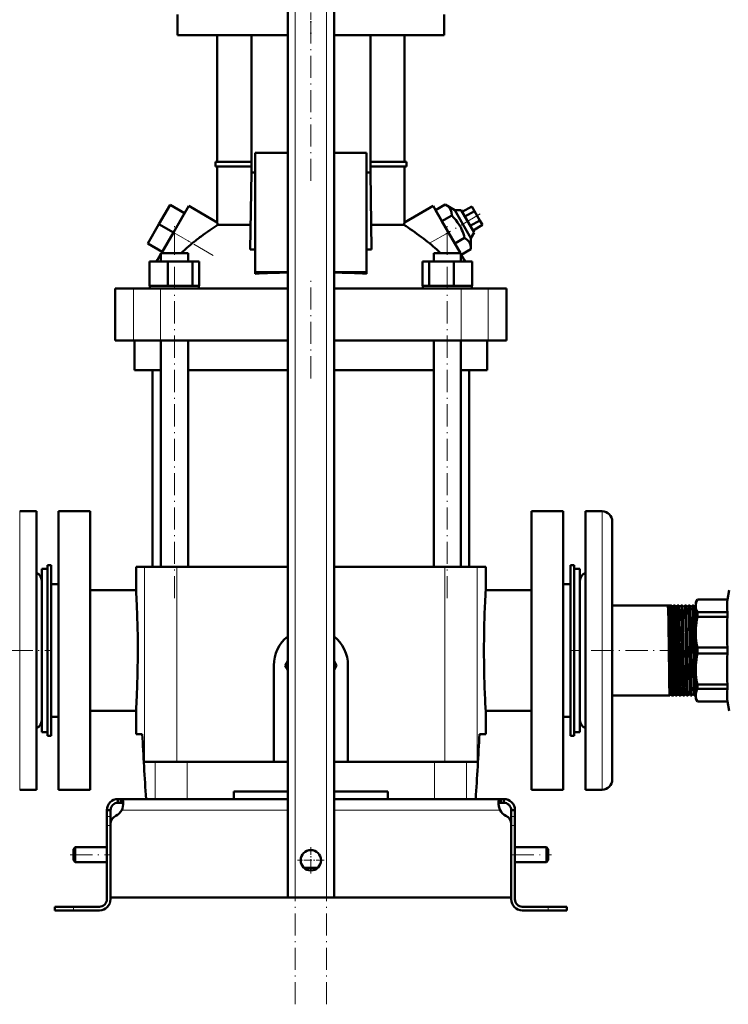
# Model space of a CAD drawing. Extents: x -1438 to 1837, y -1663 to 612.
# Tile 39 of 91: x -1160 to -778, y -326 to 204. Entities that reach past the tile are written whole.
import ezdxf

# ---------------------------------------------------------------- set-up
doc = ezdxf.new("R2010")
doc.units = 0
doc.linetypes.add('DASHDOT', pattern=[18.5, 12, -3, 0.5, -3])

msp = doc.modelspace()

# ---------------------------------------------------------------- linework, layer by layer
at = {"color": 7, "linetype": 'DASHDOT', "lineweight": 18}
for p, q in [((-1011.23, -326), (-1011.23, 364.9)), ((-994.23, -326), (-994.23, 364.9)), ((-1002.73, 203.48), (-1002.73, 114.68)), ((-1076.27, -107.32), (-1076.27, 95.48)), ((-911.39, 99.71), (-930.08, 88.92)), ((-929.19, -107.32), (-929.19, 95.48)), ((-1055.45, 77.42), (-1085.55, 94.8)), ((-1002.73, 11.18), (-1002.73, 63.98)), ((-1201.72, -135.42), (-1142.82, -135.42)), ((-802.65, -135.42), (-862.73, -135.42)), ((-1132.53, -245.42), (-1110.93, -245.42)), ((-894.53, -245.42), (-872.93, -245.42))]:
    msp.add_line(p, q, dxfattribs=at)
at = {"color": 7, "lineweight": 50}
for p, q in [((-1015.23, -268.42), (-1015.23, 307.33)), ((-990.23, -268.42), (-990.23, 307.33)), ((-1074.63, 207.08), (-1074.63, 196.08)), ((-930.83, 196.08), (-930.83, 207.08)), ((-1074.63, 196.08), (-1015.23, 196.08)), ((-1053.23, 127.83), (-1053.23, 196.08)), ((-1034.79, 196.08), (-1034.79, 122.08)), ((-990.23, 196.08), (-930.83, 196.08)), ((-970.66, 122.08), (-970.66, 196.08)), ((-952.23, 127.83), (-952.23, 196.08)), ((-1054.23, 127.83), (-1034.79, 127.83)), ((-1054.23, 125.33), (-1054.23, 127.83)), ((-1015.23, 132.58), (-1032.73, 132.58)), ((-1032.73, 132.58), (-1032.73, 68.38)), ((-972.73, 132.58), (-990.23, 132.58)), ((-972.73, 68.38), (-972.73, 132.58)), ((-970.66, 127.83), (-951.23, 127.83)), ((-951.23, 125.33), (-951.23, 127.83)), ((-1034.79, 125.33), (-1054.23, 125.33)), ((-1053.23, 95.19), (-1053.23, 125.33)), ((-1034.79, 122.08), (-1035.47, 80.64)), ((-1034.79, 122.08), (-1032.73, 122.08)), ((-972.73, 122.08), (-970.66, 122.08)), ((-951.23, 125.33), (-970.66, 125.33)), ((-969.98, 80.64), (-970.66, 122.08)), ((-952.23, 95.19), (-952.23, 125.33)), ((-1078.65, 104.67), (-1084.65, 94.28)), ((-1070.86, 100.17), (-1078.65, 104.67)), ((-1076.86, 89.78), (-1068.61, 104.07)), ((-1053.23, 95.19), (-1068.61, 104.07)), ((-952.23, 95.19), (-936.84, 104.07)), ((-936.84, 104.07), (-928.59, 89.78)), ((-935.52, 101.78), (-930.26, 104.82)), ((-932.06, 95.78), (-935.52, 101.78)), ((-930.26, 104.82), (-925.17, 101.84)), ((-925.17, 101.84), (-921.7, 101.84)), ((-925.17, 101.84), (-916.43, 86.71)), ((-914.7, 89.71), (-921.7, 101.84)), ((-921.09, 100.78), (-915.89, 103.78)), ((-919.65, 98.28), (-914.45, 101.28)), ((-914.45, 101.28), (-915.89, 103.78)), ((-911.56, 96.28), (-914.45, 101.28)), ((-1070.86, 100.17), (-1076.86, 89.78)), ((-932.06, 95.78), (-926.79, 98.82)), ((-925.13, 83.78), (-932.06, 95.78)), ((-916.76, 93.28), (-911.56, 96.28)), ((-910.12, 93.78), (-911.56, 96.28)), ((-1084.65, 94.28), (-1090.65, 83.88)), ((-1076.86, 89.78), (-1084.65, 94.28)), ((-1052.9, 93.8), (-1035.25, 93.8)), ((-970.2, 93.8), (-952.55, 93.8)), ((-915.32, 90.78), (-910.12, 93.78)), ((-1083.32, 78.58), (-1076.86, 89.78)), ((-922.13, 78.58), (-928.59, 89.78)), ((-925.13, 83.78), (-919.86, 86.82)), ((-914.7, 89.71), (-916.43, 86.71)), ((-916.43, 86.71), (-916.4, 80.82)), ((-1082.86, 79.38), (-1090.65, 83.88)), ((-1035.47, 80.64), (-1032.73, 80.64)), ((-972.73, 80.64), (-969.98, 80.64)), ((-921.67, 77.78), (-916.4, 80.82)), ((-1085.92, 74.08), (-1085.43, 74.93)), ((-1085.43, 74.93), (-1083.57, 78.16)), ((-1085.43, 74.08), (-1085.43, 74.93)), ((-1083.57, 78.58), (-1081.43, 78.58)), ((-1083.57, 74.08), (-1083.57, 78.58)), ((-1081.43, 78.58), (-1068.97, 78.58)), ((-1068.97, 74.08), (-1068.97, 78.58)), ((-936.49, 78.58), (-924.03, 78.58)), ((-936.49, 74.08), (-936.49, 78.58)), ((-924.03, 78.58), (-921.89, 78.58)), ((-921.89, 74.08), (-921.89, 78.58)), ((-920.02, 74.93), (-921.89, 78.16)), ((-920.02, 74.08), (-920.02, 74.93)), ((-920.02, 74.93), (-919.53, 74.08)), ((-1089.65, 74.08), (-1079.85, 74.08)), ((-1089.65, 61.08), (-1089.65, 74.08)), ((-1079.85, 61.08), (-1079.85, 74.08)), ((-1079.85, 74.08), (-1066.47, 74.08)), ((-1066.47, 61.08), (-1066.47, 74.08)), ((-1066.47, 74.08), (-1062.88, 74.08)), ((-1062.88, 61.08), (-1062.88, 74.08)), ((-942.57, 74.08), (-938.98, 74.08)), ((-942.57, 61.08), (-942.57, 74.08)), ((-938.98, 61.08), (-938.98, 74.08)), ((-938.98, 74.08), (-925.6, 74.08)), ((-925.6, 61.08), (-925.6, 74.08)), ((-925.6, 74.08), (-915.8, 74.08)), ((-915.8, 61.08), (-915.8, 74.08)), ((-915.8, 61.08), (-915.8, 74.08)), ((-1032.73, 68.38), (-1015.23, 68.38)), ((-1032.73, 67.51), (-1032.73, 68.38)), ((-990.23, 68.38), (-972.73, 68.38)), ((-972.73, 67.51), (-972.73, 68.38)), ((-1108.23, 59.58), (-1098.29, 59.58)), ((-1108.23, 31.58), (-1108.23, 59.58)), ((-1098.29, 59.58), (-1083.72, 59.58)), ((-1089.65, 61.08), (-1088.64, 61.08)), ((-1089.47, 61.08), (-1089.28, 61.08)), ((-1089.47, 61.08), (-1089.47, 59.58)), ((-1088.64, 61.08), (-1080.86, 61.08)), ((-1083.72, 59.58), (-1015.23, 59.58)), ((-1080.86, 61.08), (-1079.85, 61.08)), ((-1079.85, 61.08), (-1078.47, 61.08)), ((-1078.47, 61.08), (-1076.27, 61.08)), ((-1076.27, 61.08), (-1067.85, 61.08)), ((-1067.85, 61.08), (-1066.47, 61.08)), ((-1066.47, 61.08), (-1066.1, 61.08)), ((-1066.1, 61.08), (-1063.07, 61.08)), ((-1063.07, 61.08), (-1062.88, 61.08)), ((-1063.07, 61.08), (-1063.07, 59.58)), ((-990.23, 59.58), (-921.73, 59.58)), ((-942.57, 61.08), (-942.39, 61.08)), ((-942.39, 61.08), (-939.35, 61.08)), ((-942.39, 61.08), (-942.39, 59.58)), ((-939.35, 61.08), (-938.98, 61.08)), ((-938.98, 61.08), (-937.6, 61.08)), ((-937.6, 61.08), (-929.19, 61.08)), ((-929.19, 61.08), (-926.98, 61.08)), ((-926.98, 61.08), (-925.6, 61.08)), ((-925.6, 61.08), (-924.59, 61.08)), ((-924.59, 61.08), (-916.81, 61.08)), ((-921.73, 59.58), (-907.16, 59.58)), ((-916.81, 61.08), (-915.8, 61.08)), ((-916.17, 61.08), (-915.99, 61.08)), ((-915.99, 61.08), (-915.99, 59.58)), ((-915.99, 61.08), (-915.99, 59.58)), ((-907.16, 59.58), (-897.23, 59.58)), ((-897.23, 31.58), (-897.23, 59.58)), ((-1098.29, 31.58), (-1108.23, 31.58)), ((-1083.72, 31.58), (-1098.29, 31.58)), ((-1097.73, 31.58), (-1097.73, 15.58)), ((-1015.23, 31.58), (-1083.72, 31.58)), ((-1083.57, -90.42), (-1083.57, 31.58)), ((-1068.97, -90.42), (-1068.97, 31.58)), ((-921.73, 31.58), (-990.23, 31.58)), ((-936.49, -90.42), (-936.49, 31.58)), ((-921.89, -90.42), (-921.89, 31.58)), ((-907.16, 31.58), (-921.73, 31.58)), ((-907.73, 15.58), (-907.73, 31.58)), ((-897.23, 31.58), (-907.16, 31.58)), ((-1083.57, 15.58), (-1097.73, 15.58)), ((-1088.08, -90.42), (-1088.08, 15.58)), ((-1015.23, 15.58), (-1068.97, 15.58)), ((-936.49, 15.58), (-990.23, 15.58)), ((-907.73, 15.58), (-921.89, 15.58)), ((-917.38, 15.58), (-917.38, -90.42)), ((-1150.73, -60.42), (-1159.73, -60.42)), ((-1150.73, -60.42), (-1150.73, -99.47)), ((-1138.73, -60.42), (-1121.73, -60.42)), ((-1138.73, -135.42), (-1138.73, -60.42)), ((-1121.73, -210.42), (-1121.73, -60.42)), ((-883.73, -210.42), (-883.73, -60.42)), ((-883.73, -60.42), (-866.73, -60.42)), ((-866.73, -60.42), (-866.73, -135.42)), ((-854.73, -171.38), (-854.73, -60.42)), ((-854.73, -60.42), (-845.73, -60.42)), ((-840.23, -168.74), (-840.23, -65.92)), ((-1144.73, -89.42), (-1142.73, -89.42)), ((-1144.73, -181.42), (-1144.73, -89.42)), ((-1142.73, -181.42), (-1142.73, -89.42)), ((-860.73, -89.42), (-862.73, -89.42)), ((-862.73, -89.42), (-862.73, -181.42)), ((-860.73, -89.42), (-860.73, -181.42)), ((-1147.73, -156.52), (-1147.73, -91.42)), ((-1147.73, -91.42), (-1144.73, -91.42)), ((-1092.34, -90.42), (-1096.98, -90.42)), ((-1096.98, -102.92), (-1096.98, -90.42)), ((-1074.97, -90.42), (-1092.34, -90.42)), ((-1015.23, -90.42), (-1074.97, -90.42)), ((-930.48, -90.42), (-990.23, -90.42)), ((-930.48, -90.42), (-913.11, -90.42)), ((-908.48, -90.42), (-913.11, -90.42)), ((-908.48, -102.92), (-908.48, -90.42)), ((-860.73, -91.42), (-860.73, -114.33)), ((-857.73, -91.42), (-860.73, -91.42)), ((-857.73, -91.42), (-857.73, -114.33)), ((-1150.73, -99.47), (-1150.73, -210.42)), ((-1142.73, -99.67), (-1142.73, -135.42)), ((-1138.73, -99.67), (-1142.73, -99.67)), ((-862.73, -99.67), (-866.73, -99.67)), ((-857.73, -153.16), (-857.73, -98.42)), ((-1121.73, -102.92), (-1096.98, -102.92)), ((-908.48, -102.92), (-883.73, -102.92)), ((-778.11, -107.92), (-777.23, -102.92)), ((-840.23, -111.27), (-808.3, -111.27)), ((-809.19, -111.29), (-810.26, -111.29)), ((-808.3, -111.27), (-808.3, -111.28)), ((-807.17, -111.28), (-807.17, -111.27)), ((-807.17, -111.27), (-806.33, -111.27)), ((-806.33, -111.27), (-806.33, -111.28)), ((-805.14, -111.28), (-805.14, -111.27)), ((-805.14, -111.27), (-804.36, -111.27)), ((-804.36, -111.27), (-804.35, -111.28)), ((-803.12, -111.28), (-803.11, -111.27)), ((-803.11, -111.27), (-802.38, -111.27)), ((-801.09, -111.27), (-800.4, -111.27)), ((-799.07, -111.27), (-798.42, -111.27)), ((-797.06, -111.27), (-796.43, -111.27)), ((-795.23, -109.42), (-794.36, -107.92)), ((-795.23, -109.42), (-795.23, -111.4)), ((-794.36, -107.92), (-794.36, -107.97)), ((-794.36, -107.92), (-778.11, -107.92)), ((-794.36, -107.97), (-778.11, -107.97)), ((-778.11, -107.92), (-778.11, -107.97)), ((-860.73, -114.33), (-860.73, -179.42)), ((-857.73, -114.33), (-857.73, -179.42)), ((-795.23, -111.4), (-795.23, -125.47)), ((-778.11, -114.83), (-794.36, -114.83)), ((-794.36, -114.83), (-794.36, -117.2)), ((-778.11, -114.83), (-778.11, -117.2)), ((-794.36, -117.2), (-778.11, -117.2)), ((-795.23, -125.47), (-795.23, -145.37)), ((-1142.73, -135.42), (-1142.73, -171.17)), ((-1138.73, -210.42), (-1138.73, -135.42)), ((-866.73, -135.42), (-866.73, -210.42)), ((-778.11, -133.75), (-794.36, -133.75)), ((-794.36, -133.75), (-794.36, -137.1)), ((-794.36, -137.1), (-778.11, -137.1)), ((-778.11, -133.75), (-778.11, -137.1)), ((-1015.23, -141.07), (-1016.58, -143.42)), ((-988.87, -143.42), (-990.23, -141.07)), ((-1022.73, -195.42), (-1022.73, -143.42)), ((-1016.58, -143.42), (-1015.23, -145.77)), ((-990.23, -145.77), (-988.87, -143.42)), ((-982.73, -143.42), (-982.73, -195.42)), ((-795.23, -145.37), (-795.23, -159.44)), ((-857.73, -172.42), (-857.73, -153.16)), ((-778.11, -153.65), (-794.36, -153.65)), ((-794.36, -153.65), (-794.36, -156.02)), ((-778.11, -153.65), (-778.11, -156.02)), ((-1147.73, -179.42), (-1147.73, -156.52)), ((-794.36, -156.02), (-778.11, -156.02)), ((-840.23, -159.57), (-809.29, -159.57)), ((-809.29, -159.57), (-809.28, -159.57)), ((-808.19, -159.57), (-808.18, -159.57)), ((-808.18, -159.57), (-807.32, -159.57)), ((-807.32, -159.57), (-807.31, -159.57)), ((-806.16, -159.57), (-806.15, -159.57)), ((-806.15, -159.57), (-805.35, -159.57)), ((-805.35, -159.57), (-805.34, -159.57)), ((-804.13, -159.57), (-804.13, -159.57)), ((-804.13, -159.57), (-803.37, -159.57)), ((-802.1, -159.57), (-801.39, -159.57)), ((-800.08, -159.57), (-799.41, -159.57)), ((-798.06, -159.57), (-797.42, -159.57)), ((-796.05, -159.57), (-795.44, -159.57)), ((-795.23, -159.44), (-795.23, -161.42)), ((-795.23, -161.42), (-794.36, -162.92)), ((-778.11, -162.87), (-794.36, -162.87)), ((-794.36, -162.92), (-794.36, -162.87)), ((-794.36, -162.92), (-778.11, -162.92)), ((-778.11, -162.87), (-778.11, -162.92)), ((-778.11, -162.92), (-777.23, -167.92)), ((-1096.98, -167.92), (-1121.73, -167.92)), ((-1096.98, -180.42), (-1096.98, -167.92)), ((-883.73, -167.92), (-908.48, -167.92)), ((-908.48, -180.42), (-908.48, -167.92)), ((-840.23, -204.92), (-840.23, -168.74)), ((-1138.73, -171.17), (-1142.73, -171.17)), ((-862.73, -171.17), (-866.73, -171.17)), ((-854.73, -210.42), (-854.73, -171.38)), ((-1147.73, -179.42), (-1144.73, -179.42)), ((-857.73, -179.42), (-860.73, -179.42)), ((-1144.73, -181.42), (-1142.73, -181.42)), ((-1093.62, -180.42), (-1096.98, -180.42)), ((-908.48, -180.42), (-911.83, -180.42)), ((-860.73, -181.42), (-862.73, -181.42)), ((-1092.34, -195.42), (-1086.62, -195.42)), ((-1086.62, -195.42), (-1069.41, -195.42)), ((-1069.41, -195.42), (-1015.23, -195.42)), ((-990.23, -195.42), (-936.05, -195.42)), ((-936.05, -195.42), (-918.84, -195.42)), ((-918.84, -195.42), (-913.11, -195.42)), ((-1150.73, -210.42), (-1159.73, -210.42)), ((-1121.73, -210.42), (-1138.73, -210.42)), ((-1044.23, -215.42), (-1044.23, -211.42)), ((-1015.23, -211.42), (-1044.23, -211.42)), ((-961.23, -211.42), (-990.23, -211.42)), ((-961.23, -211.42), (-961.23, -215.42)), ((-866.73, -210.42), (-883.73, -210.42)), ((-854.73, -210.42), (-845.73, -210.42)), ((-1106.73, -215.42), (-1106.73, -217.42)), ((-1105.19, -215.42), (-1106.73, -215.42)), ((-1105.19, -217.42), (-1106.73, -217.42)), ((-1105.19, -215.42), (-1105.19, -217.42)), ((-1015.23, -215.42), (-1105.19, -215.42)), ((-990.23, -215.42), (-900.26, -215.42)), ((-900.26, -215.42), (-900.26, -217.42)), ((-900.26, -215.42), (-898.73, -215.42)), ((-900.26, -217.42), (-898.73, -217.42)), ((-898.73, -215.42), (-898.73, -217.42)), ((-1112.73, -221.42), (-1110.73, -221.42)), ((-1112.73, -224.84), (-1112.73, -221.42)), ((-1110.73, -224.84), (-1110.73, -221.42)), ((-892.73, -221.42), (-894.73, -221.42)), ((-894.73, -224.84), (-894.73, -221.42)), ((-892.73, -224.84), (-892.73, -221.42)), ((-1112.73, -229.67), (-1112.73, -224.84)), ((-1110.73, -228.94), (-1110.73, -224.84)), ((-894.73, -229.67), (-894.73, -224.84)), ((-892.73, -229.67), (-892.73, -224.84)), ((-1112.73, -229.67), (-1112.73, -269.42)), ((-1110.73, -228.94), (-1110.73, -268.42)), ((-1110.73, -269.42), (-1110.73, -229.67)), ((-894.73, -268.42), (-894.73, -228.94)), ((-894.73, -269.42), (-894.73, -229.67)), ((-892.73, -269.42), (-892.73, -229.67)), ((-1130.73, -242.42), (-1129.73, -241.42)), ((-1130.73, -245.42), (-1130.73, -242.42)), ((-1129.73, -245.42), (-1129.73, -241.42)), ((-1129.73, -241.42), (-1112.73, -241.42)), ((-892.73, -241.42), (-875.73, -241.42)), ((-875.73, -245.42), (-875.73, -241.42)), ((-874.73, -242.42), (-875.73, -241.42)), ((-874.73, -245.42), (-874.73, -242.42)), ((-1130.73, -248.42), (-1130.73, -245.42)), ((-1130.73, -248.42), (-1129.73, -249.42)), ((-1129.73, -249.42), (-1129.73, -245.42)), ((-875.73, -249.42), (-875.73, -245.42)), ((-874.73, -248.42), (-875.73, -249.42)), ((-874.73, -248.42), (-874.73, -245.42)), ((-1129.73, -249.42), (-1112.73, -249.42)), ((-1006.5, -252.42), (-1002.73, -252.42)), ((-1002.73, -252.42), (-998.95, -252.42)), ((-892.73, -249.42), (-875.73, -249.42)), ((-1002.73, -268.42), (-1110.73, -268.42)), ((-1011.23, -268.42), (-1015.23, -268.42)), ((-1011.23, -268.42), (-994.23, -268.42)), ((-1002.73, -268.42), (-894.73, -268.42)), ((-990.23, -268.42), (-994.23, -268.42)), ((-1140.73, -273.42), (-1140.73, -275.42)), ((-1140.73, -273.42), (-1130.73, -273.42)), ((-1140.73, -275.42), (-1130.73, -275.42)), ((-1116.73, -273.42), (-1130.73, -273.42)), ((-1130.73, -275.42), (-1116.73, -275.42)), ((-888.73, -273.42), (-874.73, -273.42)), ((-874.73, -275.42), (-888.73, -275.42)), ((-864.73, -273.42), (-874.73, -273.42)), ((-864.73, -275.42), (-874.73, -275.42)), ((-864.73, -273.42), (-864.73, -275.42))]:
    msp.add_line(p, q, dxfattribs=at)
at = {"color": 7, "lineweight": 18}
for p, q in [((-1011.23, -268.42), (-1011.23, 307.33)), ((-994.23, -268.42), (-994.23, 307.33)), ((-1076.86, 89.78), (-1066.7, 83.91)), ((-938.75, 83.91), (-928.59, 89.78)), ((-1098.29, 31.58), (-1098.29, 59.58)), ((-1083.72, 31.58), (-1083.72, 59.58)), ((-921.73, 31.58), (-921.73, 59.58)), ((-907.16, 31.58), (-907.16, 59.58)), ((-1159.73, -60.42), (-1159.73, -99.47)), ((-845.73, -171.38), (-845.73, -60.42)), ((-1092.34, -90.42), (-1092.34, -195.42)), ((-1074.97, -90.42), (-1074.97, -195.42)), ((-930.48, -90.42), (-930.48, -195.42)), ((-913.11, -90.42), (-913.11, -195.42)), ((-1159.73, -99.47), (-1159.73, -210.42)), ((-845.73, -210.42), (-845.73, -171.38)), ((-1086.62, -195.42), (-1086.62, -215.42)), ((-1069.41, -195.42), (-1069.41, -215.42)), ((-936.05, -195.42), (-936.05, -215.42)), ((-918.84, -195.42), (-918.84, -215.42)), ((-1015.23, -221.42), (-1104.7, -221.42)), ((-990.23, -221.42), (-900.76, -221.42)), ((-1112.73, -224.84), (-1110.73, -224.84)), ((-892.73, -224.84), (-894.73, -224.84)), ((-1112.73, -229.67), (-1110.73, -229.67)), ((-892.73, -229.67), (-894.73, -229.67)), ((-1130.73, -273.42), (-1130.73, -275.42)), ((-874.73, -273.42), (-874.73, -275.42))]:
    msp.add_line(p, q, dxfattribs=at)
at = {"color": 7, "linetype": 'DASHDOT', "lineweight": 18, "ltscale": 0.330015}
msp.add_line((-1002.73, 208.18), (-1002.73, 194.98), dxfattribs=at)
at = {"color": 7, "linetype": 'DASHDOT', "lineweight": 18, "ltscale": 0.044695}
msp.add_line((-807.32, -135.42), (-805.53, -135.42), dxfattribs=at)
at = {"color": 7, "linetype": 'DASHDOT', "lineweight": 18, "ltscale": 0.043147}
msp.add_line((-805.29, -135.42), (-803.56, -135.42), dxfattribs=at)
at = {"color": 7, "linetype": 'DASHDOT', "lineweight": 18, "ltscale": 0.04178}
msp.add_line((-803.26, -135.42), (-801.59, -135.42), dxfattribs=at)
at = {"color": 7, "linetype": 'DASHDOT', "lineweight": 18, "ltscale": 0.040575}
msp.add_line((-801.23, -135.42), (-799.61, -135.42), dxfattribs=at)
at = {"color": 7, "linetype": 'DASHDOT', "lineweight": 18, "ltscale": 0.039517}
msp.add_line((-799.21, -135.42), (-797.63, -135.42), dxfattribs=at)
at = {"color": 7, "linetype": 'DASHDOT', "lineweight": 18, "ltscale": 0.0386}
msp.add_line((-797.19, -135.42), (-795.65, -135.42), dxfattribs=at)
at = {"color": 7, "linetype": 'DASHDOT', "lineweight": 18, "ltscale": 0.060001}
for p, q in [((-1112.93, -229.67), (-1110.53, -229.67)), ((-894.93, -229.67), (-892.53, -229.67))]:
    msp.add_line(p, q, dxfattribs=at)
at = {"color": 7, "linetype": 'DASHDOT', "lineweight": 18, "ltscale": 0.3575}
msp.add_line((-1002.73, -241.27), (-1002.73, -255.57), dxfattribs=at)
at = {"color": 7, "linetype": 'DASHDOT', "lineweight": 18, "ltscale": 0.357501}
msp.add_line((-995.58, -248.42), (-1009.88, -248.42), dxfattribs=at)
at = {"color": 7, "linetype": 'DASHDOT', "lineweight": 18, "ltscale": 0.060015}
msp.add_line((-1130.73, -273.22), (-1130.73, -275.62), dxfattribs=at)
at = {"color": 7, "linetype": 'DASHDOT', "lineweight": 18, "ltscale": 0.06}
msp.add_line((-874.73, -275.62), (-874.73, -273.22), dxfattribs=at)
at = {"color": 7, "lineweight": 50}
for points in [[(-926.79, 98.82), (-926.82, 99.5), (-926.88, 100.15), (-926.98, 100.67), (-927.11, 101.18), (-927.39, 101.93), (-927.77, 102.62), (-928.26, 103.25), (-928.85, 103.83), (-929.51, 104.34), (-930.26, 104.82)], [(-919.86, 86.82), (-920.17, 87.97), (-920.51, 89.07), (-920.88, 90.09), (-921.28, 91.08), (-921.96, 92.52), (-922.74, 93.89), (-923.62, 95.21), (-924.61, 96.48), (-925.65, 97.66), (-926.79, 98.82)], [(-916.4, 80.82), (-916.42, 81.5), (-916.49, 82.15), (-916.58, 82.67), (-916.71, 83.18), (-917, 83.93), (-917.38, 84.62), (-917.87, 85.25), (-918.46, 85.83), (-919.12, 86.34), (-919.86, 86.82)], [(-810.26, -111.29), (-810.25, -111.35), (-810.22, -111.61), (-810.14, -113.5), (-810, -119.86), (-809.77, -136.48), (-809.62, -147)], [(-809.19, -111.29), (-809.17, -111.36), (-809.14, -111.71), (-809.1, -112.32), (-809.04, -114.24), (-808.97, -117.25), (-808.77, -129.41), (-808.53, -147)], [(-808.3, -111.28), (-808.3, -111.28), (-808.29, -111.31), (-808.26, -111.49), (-808.23, -111.93), (-808.16, -113.9), (-808.02, -120.58), (-807.82, -134.48), (-807.66, -147)], [(-807.17, -111.27), (-807.17, -111.27), (-807.16, -111.28), (-807.16, -111.28), (-807.15, -111.3), (-807.12, -111.54), (-807.06, -112.71), (-807, -114.44), (-806.86, -121.65), (-806.64, -136.86), (-806.5, -147)], [(-806.33, -111.28), (-806.32, -111.29), (-806.31, -111.33), (-806.28, -111.59), (-806.25, -112.08), (-806.19, -113.66), (-806.05, -120.22), (-805.86, -133.59), (-805.68, -147)], [(-805.14, -111.27), (-805.14, -111.27), (-805.13, -111.28), (-805.13, -111.28), (-805.12, -111.3), (-805.09, -111.55), (-805.06, -112.04), (-804.99, -113.67), (-804.85, -120.26), (-804.76, -125.94), (-804.47, -147)], [(-804.35, -111.28), (-804.35, -111.29), (-804.34, -111.33), (-804.3, -111.62), (-804.27, -112.15), (-804.21, -113.84), (-804.11, -118.41), (-803.99, -126.2), (-803.71, -147)], [(-803.11, -111.27), (-803.11, -111.27), (-803.11, -111.28), (-803.11, -111.28), (-803.1, -111.29), (-803.08, -111.44), (-803, -112.71), (-802.9, -116.35), (-802.79, -122.67), (-802.57, -138.66), (-802.45, -147)], [(-802.37, -111.28), (-802.37, -111.29), (-802.36, -111.34), (-802.32, -111.67), (-802.29, -112.25), (-802.23, -114.12), (-802.11, -119.68), (-801.93, -132.08), (-801.73, -147)], [(-801.09, -111.27), (-801.09, -111.27), (-801.09, -111.28), (-801.09, -111.28), (-801.08, -111.29), (-801.05, -111.44), (-800.98, -112.71), (-800.85, -117.63), (-800.82, -119.51), (-800.64, -131.63), (-800.43, -147)], [(-800.39, -111.28), (-800.38, -111.31), (-800.36, -111.46), (-800.3, -112.53), (-800.25, -113.88), (-800.16, -117.68), (-800, -128.36), (-799.75, -147)], [(-799.07, -111.27), (-799.07, -111.27), (-799.07, -111.28), (-799.07, -111.28), (-799.06, -111.29), (-799.03, -111.44), (-798.96, -112.72), (-798.91, -114.15), (-798.82, -118.13), (-798.62, -131.68), (-798.41, -147)], [(-798.41, -111.28), (-798.4, -111.32), (-798.38, -111.47), (-798.31, -112.56), (-798.25, -114.62), (-798.14, -119.77), (-797.96, -132.57), (-797.76, -147)], [(-797.06, -111.27), (-797.05, -111.27), (-797.05, -111.28), (-797.05, -111.28), (-797.04, -111.29), (-797.02, -111.44), (-796.94, -112.71), (-796.88, -114.87), (-796.73, -122.61), (-796.46, -142.08), (-796.39, -147)], [(-796.42, -111.29), (-796.41, -111.35), (-796.38, -111.61), (-796.3, -113.51), (-796.19, -117.83), (-796.03, -128.67), (-795.78, -147)], [(-795.23, -111.4), (-795.17, -110.55), (-795.01, -109.7), (-794.74, -108.86), (-794.36, -107.97)], [(-778.11, -114.83), (-778.28, -113.41), (-778.36, -112.06), (-778.36, -110.74), (-778.28, -109.39), (-778.11, -107.97)], [(-795.23, -111.4), (-795.2, -112.03), (-795.11, -112.66), (-794.96, -113.3), (-794.75, -113.94), (-794.36, -114.83)], [(-794.36, -117.2), (-794.66, -118.83), (-794.89, -120.38), (-795.06, -121.94), (-795.17, -123.46), (-795.23, -125.47)], [(-795.23, -125.47), (-795.2, -126.98), (-795.11, -128.51), (-794.96, -130.05), (-794.75, -131.6), (-794.36, -133.75)], [(-794.36, -137.1), (-794.66, -138.73), (-794.89, -140.28), (-795.06, -141.84), (-795.17, -143.36), (-795.23, -145.37)], [(-809.62, -147), (-809.5, -154.41), (-809.43, -157.16), (-809.35, -159.16), (-809.32, -159.47), (-809.3, -159.55), (-809.3, -159.57), (-809.29, -159.57), (-809.29, -159.57), (-809.29, -159.57)], [(-808.53, -147), (-808.4, -154.33), (-808.33, -157.07), (-808.25, -159.12), (-808.2, -159.54), (-808.19, -159.56), (-808.19, -159.57)], [(-807.66, -147), (-807.5, -155.85), (-807.41, -158.65), (-807.35, -159.47), (-807.33, -159.56), (-807.32, -159.57), (-807.32, -159.57), (-807.32, -159.57), (-807.32, -159.57)], [(-806.5, -147), (-806.4, -153.05), (-806.28, -157.63), (-806.22, -158.99), (-806.18, -159.49), (-806.17, -159.55), (-806.16, -159.57)], [(-805.68, -147), (-805.53, -155.65), (-805.44, -158.39), (-805.38, -159.44), (-805.36, -159.56), (-805.35, -159.57), (-805.35, -159.57), (-805.35, -159.57), (-805.35, -159.57)], [(-804.47, -147), (-804.36, -153.52), (-804.3, -156.12), (-804.22, -158.53), (-804.16, -159.42), (-804.14, -159.54), (-804.14, -159.56), (-804.13, -159.57)], [(-803.71, -147), (-803.59, -153.65), (-803.54, -156.28), (-803.45, -158.86), (-803.4, -159.49), (-803.38, -159.55), (-803.38, -159.56), (-803.37, -159.57), (-803.37, -159.57), (-803.37, -159.57)], [(-802.45, -147), (-802.34, -153.54), (-802.28, -156.16), (-802.2, -158.55), (-802.14, -159.42), (-802.12, -159.54), (-802.11, -159.57)], [(-801.73, -147), (-801.63, -153.13), (-801.52, -157.49), (-801.47, -158.85), (-801.42, -159.49), (-801.4, -159.55), (-801.4, -159.56), (-801.4, -159.57), (-801.39, -159.57), (-801.39, -159.57)], [(-800.43, -147), (-800.32, -153.01), (-800.21, -157.59), (-800.15, -158.96), (-800.11, -159.47), (-800.1, -159.55), (-800.09, -159.57)], [(-799.75, -147), (-799.59, -155.76), (-799.51, -158.36), (-799.44, -159.43), (-799.42, -159.56), (-799.42, -159.57), (-799.41, -159.57), (-799.41, -159.57), (-799.41, -159.57)], [(-798.41, -147), (-798.25, -155.63), (-798.15, -158.73), (-798.1, -159.44), (-798.08, -159.54), (-798.07, -159.56)], [(-797.76, -147), (-797.65, -153.66), (-797.59, -156.3), (-797.52, -158.4), (-797.46, -159.44), (-797.44, -159.56), (-797.43, -159.57), (-797.43, -159.57), (-797.43, -159.57), (-797.42, -159.57)], [(-796.39, -147), (-796.28, -153.49), (-796.22, -156.09), (-796.14, -158.5), (-796.09, -159.4), (-796.07, -159.53), (-796.06, -159.56)], [(-795.78, -147), (-795.62, -155.67), (-795.57, -157.67), (-795.51, -158.97), (-795.48, -159.35), (-795.45, -159.55), (-795.45, -159.57), (-795.44, -159.57), (-795.44, -159.57), (-795.44, -159.57)], [(-795.23, -145.37), (-795.2, -146.88), (-795.11, -148.41), (-794.96, -149.95), (-794.75, -151.49), (-794.36, -153.65)], [(-794.36, -156.02), (-794.66, -156.69), (-794.89, -157.33), (-795.06, -157.98), (-795.17, -158.61), (-795.23, -159.44)], [(-778.11, -162.87), (-778.28, -161.46), (-778.36, -160.11), (-778.36, -158.78), (-778.28, -157.43), (-778.11, -156.02)], [(-795.23, -159.44), (-795.2, -160.07), (-795.11, -160.7), (-794.96, -161.34), (-794.75, -161.98), (-794.36, -162.87)], [(-1103.85, -217.55), (-1103.87, -217.09), (-1103.92, -216.68), (-1104.05, -216.21), (-1104.25, -215.85), (-1104.51, -215.6), (-1104.82, -215.46), (-1105.19, -215.42)], [(-1103.89, -218.36), (-1104.03, -217.98), (-1104.26, -217.7), (-1104.58, -217.51), (-1104.98, -217.43), (-1105.19, -217.42)], [(-901.6, -217.55), (-901.59, -217.09), (-901.53, -216.68), (-901.4, -216.21), (-901.21, -215.85), (-900.94, -215.6), (-900.63, -215.46), (-900.26, -215.42)], [(-901.56, -218.36), (-901.42, -217.98), (-901.2, -217.7), (-900.88, -217.51), (-900.47, -217.43), (-900.26, -217.42)], [(-900.26, -217.42), (-900.57, -217.44), (-900.84, -217.5), (-901.13, -217.65), (-901.36, -217.88), (-901.51, -218.18), (-901.56, -218.36)], [(-1104.7, -221.42), (-1104.33, -220.44), (-1104.07, -219.43), (-1103.9, -218.46), (-1103.85, -217.55)], [(-900.76, -221.42), (-901.12, -220.44), (-901.39, -219.43), (-901.55, -218.46), (-901.6, -217.55)]]:
    msp.add_lwpolyline(points, dxfattribs=at)
msp.add_circle((-1002.73, -248.42), 5.5, dxfattribs=at)
for centre, radius, start, end in [((-1174.6, 65.66), 124.92, 13.0174, 13.6705), ((-830.09, 65.46), 125.7, 166.3234, 166.9725), ((-961.29, -46.71), 167.85, 126.8314, 128.903), ((-1045.28, -48.13), 169.66, 51.1051, 52.9496), ((-1021.78, 28.15), 71.61, 132.9316, 135.2319), ((-1021.66, 28.01), 71.79, 128.861, 132.9306), ((-983.79, 28.01), 71.79, 47.0694, 51.139), ((-983.67, 28.15), 71.61, 44.7681, 47.0684), ((-1003.96, -439.93), 508.26, 91.2699, 93.2443), ((-1001.49, -439.91), 508.24, 86.7557, 88.7301), ((-845.73, -65.92), 5.5, 0, 90), ((-1153.23, -98.42), 5.5, 0, 62.9643), ((-852.23, -98.42), 5.5, 117.0357, 180), ((-1664.87, -135.56), 568.84, 2.3296, 3.2896), ((-340.5, -135.57), 568.91, 176.7105, 177.6703), ((-807.74, -110.79), 0.744, 220.7642, 270.1117), ((-807.74, -110.79), 0.744, 270.0425, 319.2189), ((-805.74, -110.83), 0.744, 217.3595, 270.1232), ((-805.74, -110.83), 0.744, 270.0311, 322.6199), ((-803.74, -110.86), 0.743, 214.1312, 270.1338), ((-803.74, -110.86), 0.743, 270.0141, 325.8523), ((-802.38, -111.28), 0.00958, 20.6485, 77.039), ((-801.74, -110.9), 0.742, 211.0229, 270.1602), ((-801.74, -110.9), 0.742, 270.0019, 328.9496), ((-801.09, -111.28), 0.01, 103.2684, 159.3351), ((-800.4, -111.28), 0.0113, 16.4939, 73.8151), ((-799.74, -110.93), 0.742, 208.0367, 270.1799), ((-799.74, -110.93), 0.742, 269.9788, 331.9304), ((-799.07, -111.28), 0.0117, 106.1666, 163.3817), ((-798.42, -111.29), 0.0137, 12.4214, 70.0454), ((-797.74, -110.97), 0.741, 205.1924, 270.2065), ((-797.73, -110.97), 0.741, 269.9538, 334.7752), ((-797.05, -111.29), 0.0141, 109.8959, 167.4562), ((-796.44, -111.29), 0.0173, 8.6013, 65.5934), ((-795.74, -111), 0.74, 202.4558, 270.2418), ((-1661.44, -135.43), 565.4, 0.0009, 2.3304), ((-344.01, -135.43), 565.4, 177.6696, 179.9991), ((-795.74, -111), 0.744, 270.0537, 313.2437), ((-648.79, -125.47), 129.58, 176.3381, 183.6619), ((-1002.73, -143.42), 20, 128.6823, 180), ((-1002.73, -143.42), 20, 360, 51.318), ((-1661.45, -135.41), 565.4, 357.6696, 359.9991), ((-344.01, -135.41), 565.4, 180.0009, 182.3304), ((-648.79, -145.37), 129.58, 176.3381, 183.6619), ((-1664.95, -135.28), 568.91, 356.7105, 357.6703), ((-340.58, -135.28), 568.84, 182.3296, 183.2896), ((-808.74, -160.07), 0.744, 86.7026, 137.4589), ((-808.74, -160.07), 0.744, 42.545, 86.7621), ((-806.74, -160.04), 0.744, 86.6843, 140.9517), ((-806.74, -160.04), 0.744, 39.0633, 86.7653), ((-804.74, -160), 0.744, 86.6836, 144.2616), ((-804.74, -160), 0.743, 35.7358, 86.7898), ((-803.37, -159.56), 0.0089, 281.566, 337.1305), ((-802.74, -159.97), 0.743, 86.6617, 147.4323), ((-802.74, -159.97), 0.743, 32.5666, 86.7951), ((-802.1, -159.56), 0.00926, 203.1137, 258.4044), ((-801.39, -159.56), 0.0103, 284.4821, 341.3608), ((-800.74, -159.93), 0.742, 86.6419, 150.465), ((-800.73, -159.93), 0.742, 29.5469, 86.8165), ((-800.08, -159.56), 0.0108, 198.5461, 255.3329), ((-799.41, -159.56), 0.0124, 288.1073, 345.6382), ((-798.74, -159.9), 0.742, 86.6256, 153.3732), ((-798.73, -159.9), 0.741, 26.6141, 86.8484), ((-798.06, -159.56), 0.0128, 194.4895, 251.9834), ((-796.74, -159.86), 0.741, 86.5823, 156.1737), ((-797.43, -159.56), 0.0153, 292.0614, 349.5287), ((-796.73, -159.86), 0.74, 23.8269, 86.8679), ((-796.04, -159.56), 0.0157, 190.6135, 247.9758), ((-795.45, -159.56), 0.0198, 296.9857, 353.1957), ((-794.75, -159.82), 0.723, 130.9631, 159.1968), ((-1153.23, -172.42), 5.5, 297.0357, 360), ((-852.23, -172.42), 5.5, 180, 242.9643), ((1402.41, -51.72), 2499.35, 182.95181, 183.75555), ((-3407.86, -51.72), 2499.35, 356.24446, 357.04819), ((-3407.86, -51.72), 2499.35, 356.24446, 357.04819), ((-845.73, -204.92), 5.5, 270, 360), ((-1106.73, -221.42), 6, 90, 180), ((-1106.73, -221.42), 4, 90, 180), ((-898.73, -221.42), 6, 360, 90), ((-898.73, -221.42), 4, 360, 90), ((-1110.85, -218.08), 7, 295.2697, 331.517), ((-890.76, -217.17), 10.86, 186.3205, 203.0632), ((-894.6, -218.08), 7, 208.483, 244.7303), ((-1105.73, -228.94), 5, 115.2697, 180), ((-899.73, -228.94), 5, 0, 64.7303), ((-1116.73, -269.42), 4, 270, 0), ((-1116.73, -269.42), 6, 270, 0), ((-888.73, -269.42), 6, 180, 270), ((-888.73, -269.42), 4, 180, 270)]:
    msp.add_arc(centre, radius, start, end, dxfattribs=at)
for centre, major_axis, ratio, start_param, end_param in [((-1135, -61.1), (-106.91, -160.2), 0.216612, 3.57954, 3.690622), ((-866.77, -68.53), (110.71, -167.64), 0.214058, 2.598987, 2.71295), ((-809.73, -110.76), (0.696, 0.279), 0.999396, 3.534236, 5.130058)]:
    msp.add_ellipse(centre, major_axis=major_axis, ratio=ratio, start_param=start_param, end_param=end_param, dxfattribs=at)

doc.saveas('drawing.dxf')
